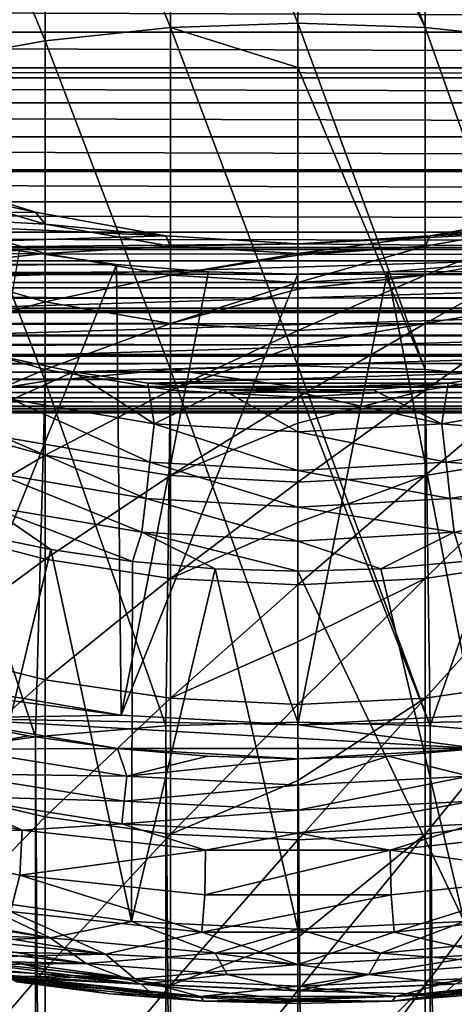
# Model space of a CAD drawing. Header units: metres. Extents: x -99 to 99, y -314 to 25.
# Tile 150 of 256: x -3.3 to 1.85, y -22.01 to -10.34. Entities that reach past the tile are written whole.
import ezdxf

# ---------------------------------------------------------------- set-up
doc = ezdxf.new("R2010")
doc.units = ezdxf.units.M
doc.layers.add('solid_K2442E1000C35', color=7, linetype='CONTINUOUS')

msp = doc.modelspace()

# ---------------------------------------------------------------- linework, layer by layer
at = {"layer": 'solid_K2442E1000C35'}
for points in [[(-1.509208, -10.435798, 186.966415), (-1.509208, -6.630184, 183.877045), (-2.998006, -6.804114, 183.68042)], [(0, -10.383334, 187.036942), (0, -7.332013, 184.603546), (-1.509208, -6.630184, 183.877045)], [(-1.509208, -10.435798, 186.966415), (0, -10.383334, 187.036942), (-1.509208, -6.630184, 183.877045)], [(1.509208, -10.435798, 186.966415), (0, -6.571945, 183.942886), (0, -7.332013, 184.603546)], [(1.509208, -10.435798, 186.966415), (1.509208, -6.630184, 183.877045), (0, -6.571945, 183.942886)], [(2.998006, -10.592477, 186.755783), (2.998006, -6.804114, 183.68042), (1.509208, -6.630184, 183.877045)], [(1.509208, -10.435798, 186.966415), (2.998006, -10.592477, 186.755783), (1.509208, -6.630184, 183.877045)], [(-2.998006, -10.592477, 186.755783), (-2.998006, -6.804114, 183.68042), (-4.446262, -7.091383, 183.355667)], [(-2.998006, -10.592477, 186.755783), (-1.509208, -10.435798, 186.966415), (-2.998006, -6.804114, 183.68042)], [(-4.446262, -10.851254, 186.407883), (-2.998006, -10.592477, 186.755783), (-4.446262, -7.091383, 183.355667)], [(1.509208, -10.435798, 186.966415), (0, -7.332013, 184.603546), (0, -10.383334, 187.036942)], [(-61.773594, -10.488865, 30.276955), (-61.219139, -10.059681, 29.873329), (61.773598, -10.488866, 30.276955)], [(-61.219139, -10.059681, 29.873329), (61.219139, -10.059683, 29.873329), (61.773598, -10.488866, 30.276955)], [(0, -10.908455, 187.422989), (0, -10.383334, 187.036942), (-1.509208, -10.435798, 186.966415)], [(1.509208, -14.48903, 189.722885), (0, -10.383334, 187.036942), (0, -10.908455, 187.422989)], [(1.509208, -14.48903, 189.722885), (1.509208, -10.435798, 186.966415), (0, -10.383334, 187.036942)], [(-62.364944, -10.911635, 30.707468), (-61.773594, -10.488865, 30.276955), (62.364948, -10.911636, 30.70747)], [(-61.773594, -10.488865, 30.276955), (61.773598, -10.488866, 30.276955), (62.364948, -10.911636, 30.70747)], [(-1.509208, -14.48903, 189.722885), (-1.509208, -10.435798, 186.966415), (-2.998006, -10.592477, 186.755783)], [(0, -14.442719, 189.797592), (0, -10.908455, 187.422989), (-1.509208, -10.435798, 186.966415)], [(-1.509208, -14.48903, 189.722885), (0, -14.442719, 189.797592), (-1.509208, -10.435798, 186.966415)], [(2.998006, -14.627336, 189.499756), (2.998006, -10.592477, 186.755783), (1.509208, -10.435798, 186.966415)], [(1.509208, -14.48903, 189.722885), (2.998006, -14.627336, 189.499756), (1.509208, -10.435798, 186.966415)], [(-2.998006, -14.627336, 189.499756), (-2.998006, -10.592477, 186.755783), (-4.446262, -10.851254, 186.407883)], [(-2.998006, -14.627336, 189.499756), (-1.509208, -14.48903, 189.722885), (-2.998006, -10.592477, 186.755783)], [(-4.446262, -14.855767, 189.131226), (-2.998006, -14.627336, 189.499756), (-4.446262, -10.851254, 186.407883)], [(-62.540565, -11.030852, 30.83534), (-62.364944, -10.911635, 30.707468), (62.540565, -11.030851, 30.83534)], [(-62.364944, -10.911635, 30.707468), (62.364948, -10.911636, 30.70747), (62.540565, -11.030851, 30.83534)], [(1.509208, -14.48903, 189.722885), (0, -10.908455, 187.422989), (0, -14.442719, 189.797592)], [(-62.993855, -11.326185, 31.165493), (-62.540565, -11.030852, 30.83534), (62.993855, -11.326186, 31.165495)], [(-62.540565, -11.030852, 30.83534), (62.540565, -11.030851, 30.83534), (62.993855, -11.326186, 31.165495)], [(-63.661324, -11.730547, 31.65151), (-62.993855, -11.326185, 31.165493), (63.661327, -11.730548, 31.65151)], [(-62.993855, -11.326185, 31.165493), (62.993855, -11.326186, 31.165495), (63.661327, -11.730548, 31.65151)], [(-64.367516, -12.122555, 32.165768), (-63.661324, -11.730547, 31.65151), (64.367516, -12.122556, 32.165768)], [(-63.661324, -11.730547, 31.65151), (63.661327, -11.730548, 31.65151), (64.367516, -12.122556, 32.165768)], [(-64.404602, -12.142186, 32.192768), (-64.367516, -12.122555, 32.165768), (64.404602, -12.142186, 32.192768)], [(-64.367516, -12.122555, 32.165768), (64.367516, -12.122556, 32.165768), (64.404602, -12.142186, 32.192768)], [(-65.112617, -12.499851, 32.708214), (-64.404602, -12.142186, 32.192768), (65.112617, -12.499852, 32.708214)], [(-64.404602, -12.142186, 32.192768), (64.404602, -12.142186, 32.192768), (65.112617, -12.499852, 32.708214)], [(-3.111097, -12.622243, 116.5), (-4.609889, -12.155199, 116.5), (-7.63737, -12.627356, 116.5)], [(-4.609864, -12.155211, 140.5), (-4.609889, -12.155199, 116.5), (-3.111097, -12.622243, 116.5)], [(-4.609864, -12.155211, 140.5), (-3.111097, -12.622243, 116.5), (-3.111104, -12.622244, 140.5)], [(-4.609864, -12.155211, 140.5), (-3.111104, -12.622244, 140.5), (-4.446262, -12.333202, 143.269608)], [(-3.111104, -12.622244, 140.5), (-2.998006, -12.765232, 143.232986), (-4.446262, -12.333202, 143.269608)], [(-4.446262, -12.684427, 146.022156), (-4.446262, -12.333202, 143.269608), (-2.998006, -12.765232, 143.232986)], [(-65.895966, -12.860031, 33.278625), (-65.112617, -12.499851, 32.708214), (65.895966, -12.860032, 33.278629)], [(-65.112617, -12.499851, 32.708214), (65.112617, -12.499852, 32.708214), (65.895966, -12.860032, 33.278629)], [(-1.566944, -12.905218, 116.5), (-3.111097, -12.622243, 116.5), (-7.63737, -12.627356, 116.5)], [(-1.566944, -12.905218, 116.5), (-7.63737, -12.627356, 116.5), (-6.860704, -13.065614, 116.5)], [(-2.998006, -13.111812, 145.949112), (-4.446262, -12.684427, 146.022156), (-2.998006, -12.765232, 143.232986)], [(-4.446262, -13.267161, 148.735123), (-4.446262, -12.684427, 146.022156), (-2.998006, -13.111812, 145.949112)], [(-3.111104, -12.622244, 140.5), (-3.111097, -12.622243, 116.5), (-1.566944, -12.905218, 116.5)], [(-3.111104, -12.622244, 140.5), (-1.566944, -12.905218, 116.5), (-1.566977, -12.905215, 140.5)], [(-3.111104, -12.622244, 140.5), (-1.566977, -12.905215, 140.5), (-2.998006, -12.765232, 143.232986)], [(0, -13, 116.5), (6.860701, -13.065617, 116.5), (7.637366, -12.627357, 116.5)], [(1.566944, -12.905218, 116.5), (0, -13, 116.5), (7.637366, -12.627357, 116.5)], [(3.111097, -12.622243, 116.5), (1.566944, -12.905218, 116.5), (7.637366, -12.627357, 116.5)], [(1.566977, -12.905215, 140.5), (1.566944, -12.905218, 116.5), (3.111097, -12.622243, 116.5)], [(1.566977, -12.905215, 140.5), (3.111097, -12.622243, 116.5), (3.111104, -12.622244, 140.5)], [(1.566977, -12.905215, 140.5), (3.111104, -12.622244, 140.5), (2.998006, -12.765232, 143.232986)], [(-1.566977, -12.905215, 140.5), (-1.509208, -13.026809, 143.2108), (-2.998006, -12.765232, 143.232986)], [(-2.998006, -13.111812, 145.949112), (-2.998006, -12.765232, 143.232986), (-1.509208, -13.026809, 143.2108)], [(1.566977, -12.905215, 140.5), (2.998006, -12.765232, 143.232986), (1.509208, -13.026809, 143.2108)], [(1.509208, -13.370576, 145.904892), (1.509208, -13.026809, 143.2108), (2.998006, -12.765232, 143.232986)], [(2.998006, -13.111812, 145.949112), (1.509208, -13.370576, 145.904892), (2.998006, -12.765232, 143.232986)], [(-66.325394, -13.042687, 33.591335), (-65.895966, -12.860031, 33.278625), (66.325394, -13.042687, 33.591335)], [(-65.895966, -12.860031, 33.278625), (65.895966, -12.860032, 33.278629), (66.325394, -13.042687, 33.591335)], [(0, -13, 116.5), (-1.566944, -12.905218, 116.5), (-6.860704, -13.065614, 116.5)], [(-1.566977, -12.905215, 140.5), (-1.566944, -12.905218, 116.5), (0, -13, 116.5)], [(-1.566977, -12.905215, 140.5), (0, -13, 116.5), (0, -13, 140.5)], [(-1.566977, -12.905215, 140.5), (0, -13, 140.5), (-1.509208, -13.026809, 143.2108)], [(1.566977, -12.905215, 140.5), (0, -13, 140.5), (1.566944, -12.905218, 116.5)], [(1.566977, -12.905215, 140.5), (0, -13.114396, 143.203384), (0, -13, 140.5)], [(1.566977, -12.905215, 140.5), (1.509208, -13.026809, 143.2108), (0, -13.114396, 143.203384)], [(0, -13, 140.5), (0, -13, 116.5), (1.566944, -12.905218, 116.5)], [(-66.717255, -13.200711, 33.876713), (-66.325394, -13.042687, 33.591335), (66.717255, -13.200711, 33.876713)], [(-66.325394, -13.042687, 33.591335), (66.325394, -13.042687, 33.591335), (66.717255, -13.200711, 33.876713)], [(0, -13, 116.5), (-6.860704, -13.065614, 116.5), (6.860701, -13.065617, 116.5)], [(-6.860704, -13.065614, 116.5), (-6.058979, -13.456163, 116.5), (6.860701, -13.065617, 116.5)], [(-6.058979, -13.456163, 116.5), (6.058975, -13.456165, 116.5), (6.860701, -13.065617, 116.5)], [(-1.509208, -13.370576, 145.904892), (-2.998006, -13.111812, 145.949112), (-1.509208, -13.026809, 143.2108)], [(0, -13, 140.5), (0, -13.114396, 143.203384), (-1.509208, -13.026809, 143.2108)], [(-1.509208, -13.370576, 145.904892), (-1.509208, -13.026809, 143.2108), (0, -13.114396, 143.203384)], [(1.509208, -13.026809, 143.2108), (0, -13.134242, 143.428055), (0, -13.114396, 143.203384)], [(1.509208, -13.026809, 143.2108), (0, -13.457221, 145.890091), (0, -13.134242, 143.428055)], [(1.509208, -13.370576, 145.904892), (0, -13.457221, 145.890091), (1.509208, -13.026809, 143.2108)], [(-2.149346, -13.24138, 48.047401), (-3.299779, -13.082671, 48.33783), (-66.717293, -13.200727, 48.12326)], [(-2.998006, -13.686839, 148.626221), (-4.446262, -13.267161, 148.735123), (-2.998006, -13.111812, 145.949112)], [(-4.161244, -18.231129, 67.77269), (-3.299779, -13.082671, 48.33783), (-2.149346, -13.24138, 48.047401)], [(-2.998006, -13.686839, 148.626221), (-2.998006, -13.111812, 145.949112), (-1.509208, -13.370576, 145.904892)], [(0, -13.134242, 143.428055), (-1.509208, -13.370576, 145.904892), (0, -13.114396, 143.203384)], [(0, -13.134242, 143.428055), (0, -13.457221, 145.890091), (-1.509208, -13.370576, 145.904892)], [(1.509208, -13.940937, 148.560272), (1.509208, -13.370576, 145.904892), (2.998006, -13.111812, 145.949112)], [(2.998006, -13.686839, 148.626221), (1.509208, -13.940937, 148.560272), (2.998006, -13.111812, 145.949112)], [(-2.149346, -13.24138, 48.047401), (-66.717293, -13.200727, 48.12326), (-67.575043, -13.519142, 47.498676)], [(-1.059622, -13.328189, 47.881813), (-2.149346, -13.24138, 48.047401), (-67.575043, -13.519142, 47.498676)], [(-67.575012, -13.519129, 34.501297), (-66.717255, -13.200711, 33.876713), (67.575012, -13.51913, 34.501297)], [(-66.717255, -13.200711, 33.876713), (66.717255, -13.200711, 33.876713), (67.575012, -13.51913, 34.501297)], [(-4.446262, -14.077231, 151.389114), (-4.446262, -13.267161, 148.735123), (-2.998006, -13.686839, 148.626221)], [(-4.161244, -18.231129, 67.77269), (-2.149346, -13.24138, 48.047401), (-2.093931, -18.582396, 67.77269)], [(-2.093931, -18.582396, 67.77269), (-2.149346, -13.24138, 48.047401), (-1.059622, -13.328189, 47.881813)], [(67.575043, -13.519141, 47.49868), (66.717293, -13.200726, 48.12326), (-0.000075, -13.355863, 47.827953)], [(1.059461, -13.328197, 47.881798), (-0.000075, -13.355863, 47.827953), (66.717293, -13.200726, 48.12326)], [(2.149177, -13.241399, 48.047367), (1.059461, -13.328197, 47.881798), (66.717293, -13.200726, 48.12326)], [(2.093931, -18.582396, 67.77269), (1.059461, -13.328197, 47.881798), (2.149177, -13.241399, 48.047367)], [(-0.000075, -13.355863, 47.827953), (-1.059622, -13.328189, 47.881813), (-67.575043, -13.519142, 47.498676)], [(-0.000075, -13.355863, 47.827953), (-67.575043, -13.519142, 47.498676), (67.575043, -13.519141, 47.49868)], [(-1.509208, -13.940937, 148.560272), (-2.998006, -13.686839, 148.626221), (-1.509208, -13.370576, 145.904892)], [(-2.093931, -18.582396, 67.77269), (-1.059622, -13.328189, 47.881813), (-0.000075, -13.355863, 47.827953)], [(-2.093931, -18.582396, 67.77269), (-0.000075, -13.355863, 47.827953), (0, -18.700001, 67.77269)], [(-1.509208, -13.940937, 148.560272), (-1.509208, -13.370576, 145.904892), (0, -13.457221, 145.890091)], [(0, -18.700001, 67.77269), (-0.000075, -13.355863, 47.827953), (1.059461, -13.328197, 47.881798)], [(0, -18.700001, 67.77269), (1.059461, -13.328197, 47.881798), (2.093931, -18.582396, 67.77269)], [(1.509208, -13.370576, 145.904892), (0, -13.535843, 146.331543), (0, -13.457221, 145.890091)], [(1.509208, -13.370576, 145.904892), (0, -14.02602, 148.538193), (0, -13.535843, 146.331543)], [(1.509208, -13.940937, 148.560272), (0, -14.02602, 148.538193), (1.509208, -13.370576, 145.904892)], [(-68.302826, -13.761291, 46.968826), (68.302826, -13.761291, 46.968826), (67.575043, -13.519141, 47.49868)], [(-67.575043, -13.519142, 47.498676), (-68.302826, -13.761291, 46.968826), (67.575043, -13.519141, 47.49868)], [(-68.30265, -13.761235, 35.031048), (-67.575012, -13.519129, 34.501297), (68.30265, -13.761235, 35.031048)], [(-67.575012, -13.519129, 34.501297), (67.575012, -13.51913, 34.501297), (68.30265, -13.761235, 35.031048)], [(-6.058979, -13.456163, 116.5), (-5.235124, -13.797574, 116.5), (6.058975, -13.456165, 116.5)], [(-5.235124, -13.797574, 116.5), (5.23512, -13.797576, 116.5), (6.058975, -13.456165, 116.5)], [(0, -13.535843, 146.331543), (-1.509208, -13.940937, 148.560272), (0, -13.457221, 145.890091)], [(0, -13.535843, 146.331543), (0, -14.02602, 148.538193), (-1.509208, -13.940937, 148.560272)], [(-68.46785, -13.812812, 46.84861), (68.46785, -13.812811, 46.84861), (68.302826, -13.761291, 46.968826)], [(-68.302826, -13.761291, 46.968826), (-68.46785, -13.812812, 46.84861), (68.302826, -13.761291, 46.968826)], [(-68.467812, -13.812801, 35.151363), (-68.30265, -13.761235, 35.031048), (68.467819, -13.812801, 35.151367)], [(-68.30265, -13.761235, 35.031048), (68.30265, -13.761235, 35.031048), (68.467819, -13.812801, 35.151367)], [(-2.998006, -14.486196, 151.245102), (-4.446262, -14.077231, 151.389114), (-2.998006, -13.686839, 148.626221)], [(-2.998006, -14.486196, 151.245102), (-2.998006, -13.686839, 148.626221), (-1.509208, -13.940937, 148.560272)], [(1.509208, -14.733807, 151.157913), (1.509208, -13.940937, 148.560272), (2.998006, -13.686839, 148.626221)], [(2.998006, -14.486196, 151.245102), (1.509208, -14.733807, 151.157913), (2.998006, -13.686839, 148.626221)], [(-69.393951, -14.079275, 46.174362), (69.393951, -14.079274, 46.174362), (68.46785, -13.812811, 46.84861)], [(-68.46785, -13.812812, 46.84861), (-69.393951, -14.079275, 46.174362), (68.46785, -13.812811, 46.84861)], [(-69.393913, -14.079266, 35.825611), (-68.467812, -13.812801, 35.151363), (69.393921, -14.079266, 35.825615)], [(-68.467812, -13.812801, 35.151363), (68.467819, -13.812801, 35.151367), (69.393921, -14.079266, 35.825615)], [(-5.235124, -13.797574, 116.5), (-4.392149, -14.088599, 116.5), (5.23512, -13.797576, 116.5)], [(-4.392149, -14.088599, 116.5), (4.392145, -14.0886, 116.5), (5.23512, -13.797576, 116.5)], [(-1.509208, -14.733807, 151.157913), (-2.998006, -14.486196, 151.245102), (-1.509208, -13.940937, 148.560272)], [(-1.509208, -14.733807, 151.157913), (-1.509208, -13.940937, 148.560272), (0, -14.02602, 148.538193)], [(1.509208, -13.940937, 148.560272), (0, -14.201432, 149.186096), (0, -14.02602, 148.538193)], [(1.509208, -13.940937, 148.560272), (0, -14.816718, 151.128708), (0, -14.201432, 149.186096)], [(1.509208, -14.733807, 151.157913), (0, -14.816718, 151.128708), (1.509208, -13.940937, 148.560272)], [(-70.321541, -14.309476, 45.498768), (70.321541, -14.309476, 45.498768), (69.393951, -14.079274, 46.174362)], [(-69.393951, -14.079275, 46.174362), (-70.321541, -14.309476, 45.498768), (69.393951, -14.079274, 46.174362)], [(-70.321342, -14.309429, 36.501087), (-69.393913, -14.079266, 35.825611), (70.321342, -14.309429, 36.501087)], [(-69.393913, -14.079266, 35.825611), (69.393921, -14.079266, 35.825615), (70.321342, -14.309429, 36.501087)], [(-4.446262, -15.108833, 153.965088), (-4.446262, -14.077231, 151.389114), (-2.998006, -14.486196, 151.245102)], [(-4.392149, -14.088599, 116.5), (-3.533132, -14.328175, 116.5), (4.392145, -14.0886, 116.5)], [(-3.533132, -14.328175, 116.5), (3.533128, -14.328176, 116.5), (4.392145, -14.0886, 116.5)], [(0, -14.201432, 149.186096), (-1.509208, -14.733807, 151.157913), (0, -14.02602, 148.538193)], [(0, -14.201432, 149.186096), (0, -14.816718, 151.128708), (-1.509208, -14.733807, 151.157913)], [(-71.332657, -14.520413, 44.762657), (71.332657, -14.520413, 44.762657), (70.349525, -14.315865, 45.478394)], [(-70.349525, -14.315865, 45.478394), (-71.332657, -14.520413, 44.762657), (70.349525, -14.315865, 45.478394)], [(-71.332626, -14.520409, 37.237324), (-70.349495, -14.315858, 36.521584), (71.332626, -14.520409, 37.237324)], [(-70.349525, -14.315865, 45.478394), (70.349525, -14.315865, 45.478394), (70.321541, -14.309476, 45.498768)], [(-70.321541, -14.309476, 45.498768), (-70.349525, -14.315865, 45.478394), (70.321541, -14.309476, 45.498768)], [(-70.349495, -14.315858, 36.521584), (-70.321342, -14.309429, 36.501087), (70.349495, -14.315858, 36.521584)], [(-70.349495, -14.315858, 36.521584), (70.349495, -14.315858, 36.521584), (71.332626, -14.520409, 37.237324)], [(-70.321342, -14.309429, 36.501087), (70.321342, -14.309429, 36.501087), (70.349495, -14.315858, 36.521584)], [(-3.533132, -14.328175, 116.5), (-2.661209, -14.515426, 116.5), (3.533128, -14.328176, 116.5)], [(-3.38794, -14.843537, 116.463287), (-2.661209, -14.515426, 116.5), (-3.533132, -14.328175, 116.5)], [(-2.661209, -14.515426, 116.5), (2.661205, -14.515427, 116.5), (3.533128, -14.328176, 116.5)], [(0, -14.695084, 189.953125), (0, -14.442719, 189.797592), (-1.509208, -14.48903, 189.722885)], [(1.566977, -18.711582, 192.093918), (0, -14.442719, 189.797592), (0, -14.695084, 189.953125)], [(1.566977, -18.711582, 192.093918), (1.509208, -14.48903, 189.722885), (0, -14.442719, 189.797592)], [(-72.337547, -14.690591, 44.030933), (72.337547, -14.690591, 44.030933), (71.332657, -14.520413, 44.762657)], [(-71.332657, -14.520413, 44.762657), (-72.337547, -14.690591, 44.030933), (71.332657, -14.520413, 44.762657)], [(-72.337524, -14.690587, 37.969051), (-71.332626, -14.520409, 37.237324), (72.337532, -14.690587, 37.969051)], [(-71.332626, -14.520409, 37.237324), (71.332626, -14.520409, 37.237324), (72.337532, -14.690587, 37.969051)], [(-2.998006, -15.504153, 153.787003), (-4.446262, -15.108833, 153.965088), (-2.998006, -14.486196, 151.245102)], [(-1.704689, -15.129533, 116.463287), (-2.661209, -14.515426, 116.5), (-3.38794, -14.843537, 116.463287)], [(-2.998006, -15.504153, 153.787003), (-2.998006, -14.486196, 151.245102), (-1.509208, -14.733807, 151.157913)], [(-1.566977, -18.711582, 192.093918), (-1.509208, -14.48903, 189.722885), (-2.998006, -14.627336, 189.499756)], [(-2.661209, -14.515426, 116.5), (-1.779562, -14.649669, 116.5), (2.661205, -14.515427, 116.5)], [(-1.704689, -15.129533, 116.463287), (-1.779562, -14.649669, 116.5), (-2.661209, -14.515426, 116.5)], [(-1.779562, -14.649669, 116.5), (1.779558, -14.64967, 116.5), (2.661205, -14.515427, 116.5)], [(-1.566977, -18.711582, 192.093918), (0, -18.66855, 192.178375), (-1.509208, -14.48903, 189.722885)], [(0, -18.66855, 192.178375), (0, -14.695084, 189.953125), (-1.509208, -14.48903, 189.722885)], [(1.509208, -15.743505, 153.679184), (1.509208, -14.733807, 151.157913), (2.998006, -14.486196, 151.245102)], [(2.998006, -15.504153, 153.787003), (1.509208, -15.743505, 153.679184), (2.998006, -14.486196, 151.245102)], [(1.566977, -18.711582, 192.093918), (2.998006, -14.627336, 189.499756), (1.509208, -14.48903, 189.722885)], [(3.38794, -14.843537, 116.463287), (2.661205, -14.515427, 116.5), (1.779558, -14.64967, 116.5)], [(-73.36058, -14.824803, 43.28587), (73.36058, -14.824803, 43.28587), (72.370667, -14.695542, 44.006832)], [(-72.370667, -14.695542, 44.006832), (-73.36058, -14.824803, 43.28587), (72.370667, -14.695542, 44.006832)], [(-73.360565, -14.824801, 38.714119), (-72.370438, -14.695508, 37.993), (73.360565, -14.824801, 38.714119)], [(-72.370667, -14.695542, 44.006832), (72.370667, -14.695542, 44.006832), (72.337547, -14.690591, 44.030933)], [(-72.337547, -14.690591, 44.030933), (-72.370667, -14.695542, 44.006832), (72.337547, -14.690591, 44.030933)], [(-72.370438, -14.695508, 37.993), (-72.337524, -14.690587, 37.969051), (72.370438, -14.695508, 37.993)], [(-72.370438, -14.695508, 37.993), (72.370438, -14.695508, 37.993), (73.360565, -14.824801, 38.714119)], [(-72.337524, -14.690587, 37.969051), (72.337532, -14.690587, 37.969051), (72.370438, -14.695508, 37.993)], [(-3.111104, -18.84005, 191.841797), (-2.998006, -14.627336, 189.499756), (-4.446262, -14.855767, 189.131226)], [(-3.111104, -18.84005, 191.841797), (-1.566977, -18.711582, 192.093918), (-2.998006, -14.627336, 189.499756)], [(-1.779562, -14.649669, 116.5), (-0.891413, -14.730412, 116.5), (1.779558, -14.64967, 116.5)], [(-1.704689, -15.129533, 116.463287), (-0.891413, -14.730412, 116.5), (-1.779562, -14.649669, 116.5)], [(-0.891413, -14.730412, 116.5), (0.891408, -14.730412, 116.5), (1.779558, -14.64967, 116.5)], [(1.566977, -18.711582, 192.093918), (0, -14.695084, 189.953125), (0, -18.66855, 192.178375)], [(1.704689, -15.129533, 116.463287), (1.779558, -14.64967, 116.5), (0.891408, -14.730412, 116.5)], [(1.566977, -18.711582, 192.093918), (3.111104, -18.84005, 191.841797), (2.998006, -14.627336, 189.499756)], [(3.38794, -14.843537, 116.463287), (1.779558, -14.64967, 116.5), (1.704689, -15.129533, 116.463287)], [(-1.509208, -15.743505, 153.679184), (-2.998006, -15.504153, 153.787003), (-1.509208, -14.733807, 151.157913)], [(0, -15.225266, 116.463287), (-0.891413, -14.730412, 116.5), (-1.704689, -15.129533, 116.463287)], [(-1.509208, -15.743505, 153.679184), (-1.509208, -14.733807, 151.157913), (0, -14.816718, 151.128708)], [(0, -15.125426, 151.967773), (-1.509208, -15.743505, 153.679184), (0, -14.816718, 151.128708)], [(-0.891413, -14.730412, 116.5), (-0.000002, -14.75736, 116.5), (0.891408, -14.730412, 116.5)], [(0, -15.225266, 116.463287), (-0.000002, -14.75736, 116.5), (-0.891413, -14.730412, 116.5)], [(1.704689, -15.129533, 116.463287), (0.891408, -14.730412, 116.5), (-0.000002, -14.75736, 116.5)], [(1.704689, -15.129533, 116.463287), (-0.000002, -14.75736, 116.5), (0, -15.225266, 116.463287)], [(1.509208, -14.733807, 151.157913), (0, -15.125426, 151.967773), (0, -14.816718, 151.128708)], [(1.509208, -14.733807, 151.157913), (0, -15.82365, 153.643082), (0, -15.125426, 151.967773)], [(1.509208, -15.743505, 153.679184), (0, -15.82365, 153.643082), (1.509208, -14.733807, 151.157913)], [(-75.445076, -14.980346, 40.232372), (-74.44062, -14.924851, 39.500397), (75.445076, -14.980346, 40.232372)], [(-75.445076, -14.980346, 41.767624), (75.445076, -14.980346, 41.767624), (74.44088, -14.92487, 42.499416)], [(-74.44088, -14.92487, 42.499416), (-75.445076, -14.980346, 41.767624), (74.44088, -14.92487, 42.499416)], [(-74.44088, -14.92487, 42.499416), (74.44088, -14.92487, 42.499416), (74.398537, -14.921741, 42.530247)], [(-74.398537, -14.921741, 42.530247), (-74.44088, -14.92487, 42.499416), (74.398537, -14.921741, 42.530247)], [(-74.44062, -14.924851, 39.500397), (-74.398529, -14.92174, 39.469746), (74.44062, -14.924851, 39.500401)], [(-74.44062, -14.924851, 39.500397), (74.44062, -14.924851, 39.500401), (75.445076, -14.980346, 40.232372)], [(-74.398537, -14.921741, 42.530247), (74.398537, -14.921741, 42.530247), (73.36058, -14.824803, 43.28587)], [(-73.36058, -14.824803, 43.28587), (-74.398537, -14.921741, 42.530247), (73.36058, -14.824803, 43.28587)], [(-74.398529, -14.92174, 39.469746), (-73.360565, -14.824801, 38.714119), (74.398529, -14.92174, 39.469746)], [(-74.398529, -14.92174, 39.469746), (74.398529, -14.92174, 39.469746), (74.44062, -14.924851, 39.500401)], [(-73.360565, -14.824801, 38.714119), (73.360565, -14.824801, 38.714119), (74.398529, -14.92174, 39.469746)], [(-4.609864, -19.052076, 191.425659), (-3.111104, -18.84005, 191.841797), (-4.446262, -14.855767, 189.131226)], [(-3.38794, -14.843537, 116.463287), (-3.48991, -15.290296, 116.353462), (-1.755996, -15.584899, 116.353462)], [(-1.704689, -15.129533, 116.463287), (-3.38794, -14.843537, 116.463287), (-1.755996, -15.584899, 116.353462)], [(3.38794, -14.843537, 116.463287), (1.704689, -15.129533, 116.463287), (3.48991, -15.290296, 116.353462)], [(-76.5, -15, 41), (76.5, -15, 41), (75.445076, -14.980346, 41.767624)], [(-75.445076, -14.980346, 41.767624), (-76.5, -15, 41), (75.445076, -14.980346, 41.767624)], [(-75.445076, -14.980346, 40.232372), (76.5, -15, 41), (-76.5, -15, 41)], [(-75.445076, -14.980346, 40.232372), (75.445076, -14.980346, 40.232372), (76.5, -15, 41)], [(-4.446262, -16.354576, 156.444595), (-4.446262, -15.108833, 153.965088), (-2.998006, -15.504153, 153.787003)], [(-1.704689, -15.129533, 116.463287), (-1.755996, -15.584899, 116.353462), (0, -15.683514, 116.353462)], [(0, -15.225266, 116.463287), (-1.704689, -15.129533, 116.463287), (0, -15.683514, 116.353462)], [(0, -15.125426, 151.967773), (0, -15.82365, 153.643082), (-1.509208, -15.743505, 153.679184)], [(1.704689, -15.129533, 116.463287), (0, -15.225266, 116.463287), (1.755996, -15.584899, 116.353462)], [(1.704689, -15.129533, 116.463287), (1.755996, -15.584899, 116.353462), (3.48991, -15.290296, 116.353462)], [(0, -15.225266, 116.463287), (0, -15.683514, 116.353462), (1.755996, -15.584899, 116.353462)], [(-3.48991, -15.290296, 116.353462), (-3.586795, -15.714776, 116.173233), (-1.804745, -16.017559, 116.173233)], [(-1.755996, -15.584899, 116.353462), (-3.48991, -15.290296, 116.353462), (-1.804745, -16.017559, 116.173233)], [(3.48991, -15.290296, 116.353462), (1.755996, -15.584899, 116.353462), (3.586795, -15.714776, 116.173233)], [(-2.998006, -16.733421, 156.233719), (-4.446262, -16.354576, 156.444595), (-2.998006, -15.504153, 153.787003)], [(-2.998006, -16.733421, 156.233719), (-2.998006, -15.504153, 153.787003), (-1.509208, -15.743505, 153.679184)], [(1.509208, -16.962797, 156.106049), (1.509208, -15.743505, 153.679184), (2.998006, -15.504153, 153.787003)], [(2.998006, -16.733421, 156.233719), (1.509208, -16.962797, 156.106049), (2.998006, -15.504153, 153.787003)], [(-1.755996, -15.584899, 116.353462), (-1.804745, -16.017559, 116.173233), (0, -16.118912, 116.173233)], [(0, -15.683514, 116.353462), (-1.755996, -15.584899, 116.353462), (0, -16.118912, 116.173233)], [(1.755996, -15.584899, 116.353462), (0, -15.683514, 116.353462), (1.804745, -16.017559, 116.173233)], [(1.755996, -15.584899, 116.353462), (1.804745, -16.017559, 116.173233), (3.586795, -15.714776, 116.173233)], [(-3.586795, -15.714776, 116.173233), (-3.676205, -16.106506, 115.927048), (-1.849733, -16.416836, 115.927048)], [(-1.804745, -16.017559, 116.173233), (-3.586795, -15.714776, 116.173233), (-1.849733, -16.416836, 115.927048)], [(-1.509208, -16.962797, 156.106049), (-2.998006, -16.733421, 156.233719), (-1.509208, -15.743505, 153.679184)], [(-1.509208, -16.962797, 156.106049), (-1.509208, -15.743505, 153.679184), (0, -15.82365, 153.643082)], [(0, -15.683514, 116.353462), (0, -16.118912, 116.173233), (1.804745, -16.017559, 116.173233)], [(1.509208, -15.743505, 153.679184), (0, -16.300072, 154.653244), (0, -15.82365, 153.643082)], [(1.509208, -15.743505, 153.679184), (0, -17.039602, 156.063293), (0, -16.300072, 154.653244)], [(1.509208, -16.962797, 156.106049), (0, -17.039602, 156.063293), (1.509208, -15.743505, 153.679184)], [(3.586795, -15.714776, 116.173233), (1.804745, -16.017559, 116.173233), (3.676205, -16.106506, 115.927048)], [(0, -16.300072, 154.653244), (-1.509208, -16.962797, 156.106049), (0, -15.82365, 153.643082)], [(-1.804745, -16.017559, 116.173233), (-1.849733, -16.416836, 115.927048), (0, -16.520716, 115.927048)], [(0, -16.118912, 116.173233), (-1.804745, -16.017559, 116.173233), (0, -16.520716, 115.927048)], [(1.804745, -16.017559, 116.173233), (0, -16.118912, 116.173233), (1.849733, -16.416836, 115.927048)], [(1.804745, -16.017559, 116.173233), (1.849733, -16.416836, 115.927048), (3.676205, -16.106506, 115.927048)], [(-3.676205, -16.106506, 115.927048), (-3.892497, -16.423712, 115.621323), (-2.930956, -16.622253, 115.621323)], [(-3.676205, -16.106506, 115.927048), (-2.930956, -16.622253, 115.621323), (-1.959499, -16.764551, 115.621323)], [(-1.849733, -16.416836, 115.927048), (-3.676205, -16.106506, 115.927048), (-1.959499, -16.764551, 115.621323)], [(0, -16.118912, 116.173233), (0, -16.520716, 115.927048), (1.849733, -16.416836, 115.927048)], [(3.676205, -16.106506, 115.927048), (1.849733, -16.416836, 115.927048), (2.930954, -16.622253, 115.621323)], [(0, -16.300072, 154.653244), (0, -17.039602, 156.063293), (-1.509208, -16.962797, 156.106049)], [(-4.446262, -17.805536, 158.809875), (-4.446262, -16.354576, 156.444595), (-2.998006, -16.733421, 156.233719)], [(-3.925935, -20.753246, 111.378677), (-2.930956, -16.622253, 115.621323), (-3.892497, -16.423712, 115.621323)], [(-1.849733, -16.416836, 115.927048), (-1.959499, -16.764551, 115.621323), (-0.98141, -16.850124, 115.621323)], [(-1.849733, -16.416836, 115.927048), (-0.98141, -16.850124, 115.621323), (-0.000001, -16.878679, 115.621323)], [(0, -16.520716, 115.927048), (-1.849733, -16.416836, 115.927048), (-0.000001, -16.878679, 115.621323)], [(1.849733, -16.416836, 115.927048), (0, -16.520716, 115.927048), (0.981408, -16.850124, 115.621323)], [(1.849733, -16.416836, 115.927048), (0.981408, -16.850124, 115.621323), (1.959496, -16.764551, 115.621323)], [(1.849733, -16.416836, 115.927048), (1.959496, -16.764551, 115.621323), (2.930954, -16.622253, 115.621323)], [(0, -16.520716, 115.927048), (-0.000001, -16.878679, 115.621323), (0.981408, -16.850124, 115.621323)], [(-3.925935, -20.753246, 111.378677), (-1.971577, -21.0291, 111.378677), (-2.930956, -16.622253, 115.621323)], [(-1.971577, -21.0291, 111.378677), (-1.959499, -16.764551, 115.621323), (-2.930956, -16.622253, 115.621323)], [(-2.998006, -18.165192, 158.567719), (-4.446262, -17.805536, 158.809875), (-2.998006, -16.733421, 156.233719)], [(-2.998006, -18.165192, 158.567719), (-2.998006, -16.733421, 156.233719), (-1.509208, -16.962797, 156.106049)], [(-1.971577, -21.0291, 111.378677), (-0.98141, -16.850124, 115.621323), (-1.959499, -16.764551, 115.621323)], [(1.971576, -21.0291, 111.378677), (1.959496, -16.764551, 115.621323), (0.981408, -16.850124, 115.621323)], [(1.509208, -18.38295, 158.421112), (1.509208, -16.962797, 156.106049), (2.998006, -16.733421, 156.233719)], [(2.998006, -18.165192, 158.567719), (1.509208, -18.38295, 158.421112), (2.998006, -16.733421, 156.233719)], [(-1.971577, -21.0291, 111.378677), (-0.000001, -21.121321, 111.378677), (-0.98141, -16.850124, 115.621323)], [(-0.000001, -21.121321, 111.378677), (-0.000001, -16.878679, 115.621323), (-0.98141, -16.850124, 115.621323)], [(1.971576, -21.0291, 111.378677), (0.981408, -16.850124, 115.621323), (-0.000001, -16.878679, 115.621323)], [(-0.000001, -21.121321, 111.378677), (1.971576, -21.0291, 111.378677), (-0.000001, -16.878679, 115.621323)], [(-1.509208, -18.38295, 158.421112), (-2.998006, -18.165192, 158.567719), (-1.509208, -16.962797, 156.106049)], [(-1.509208, -18.38295, 158.421112), (-1.509208, -16.962797, 156.106049), (0, -17.039602, 156.063293)], [(1.509208, -16.962797, 156.106049), (0, -17.715515, 157.219955), (0, -17.039602, 156.063293)], [(1.509208, -16.962797, 156.106049), (0, -18.455864, 158.372009), (0, -17.715515, 157.219955)], [(1.509208, -18.38295, 158.421112), (0, -18.455864, 158.372009), (1.509208, -16.962797, 156.106049)], [(0, -17.715515, 157.219955), (-1.509208, -18.38295, 158.421112), (0, -17.039602, 156.063293)], [(0, -17.715515, 157.219955), (0, -18.455864, 158.372009), (-1.509208, -18.38295, 158.421112)], [(-4.446262, -19.451319, 161.043976), (-4.446262, -17.805536, 158.809875), (-2.998006, -18.165192, 158.567719)], [(-6.3086, -18.02807, 88.699997), (-4.161085, -18.231161, 88.699997), (-2.093702, -18.582417, 88.699997)], [(-6.3086, -18.02807, 88.699997), (-2.093702, -18.582417, 88.699997), (-4.250114, -18.621132, 88.699997)], [(-2.998006, -19.789207, 160.772278), (-4.446262, -19.451319, 161.043976), (-2.998006, -18.165192, 158.567719)], [(-2.998006, -19.789207, 160.772278), (-2.998006, -18.165192, 158.567719), (-1.509208, -18.38295, 158.421112)], [(1.509208, -19.993788, 160.607773), (1.509208, -18.38295, 158.421112), (2.998006, -18.165192, 158.567719)], [(2.998006, -19.789207, 160.772278), (1.509208, -19.993788, 160.607773), (2.998006, -18.165192, 158.567719)], [(-4.161244, -18.231129, 67.77269), (-2.093931, -18.582396, 67.77269), (-4.161085, -18.231161, 88.699997)], [(-2.093931, -18.582396, 67.77269), (-2.093702, -18.582417, 88.699997), (-4.161085, -18.231161, 88.699997)], [(-1.509208, -19.993788, 160.607773), (-2.998006, -19.789207, 160.772278), (-1.509208, -18.38295, 158.421112)], [(-1.509208, -19.993788, 160.607773), (-1.509208, -18.38295, 158.421112), (0, -18.455864, 158.372009)], [(1.509208, -18.38295, 158.421112), (0, -19.359879, 159.646393), (0, -18.455864, 158.372009)], [(1.509208, -18.38295, 158.421112), (0, -20.062288, 160.552689), (0, -19.359879, 159.646393)], [(1.509208, -19.993788, 160.607773), (0, -20.062288, 160.552689), (1.509208, -18.38295, 158.421112)], [(0, -19.359879, 159.646393), (-1.509208, -19.993788, 160.607773), (0, -18.455864, 158.372009)], [(-4.250114, -18.621132, 88.699997), (-2.093702, -18.582417, 88.699997), (0, -18.699995, 88.699997)], [(-4.250114, -18.621132, 88.699997), (0, -18.699995, 88.699997), (2.138327, -18.979927, 88.699997)], [(-4.250114, -18.621132, 88.699997), (-2.138327, -18.979927, 88.699997), (-4.250056, -18.621145, 88.5)], [(-4.250114, -18.621132, 88.699997), (2.138327, -18.979927, 88.699997), (-2.138327, -18.979927, 88.699997)], [(-4.250056, -18.621145, 88.5), (-3.199485, -18.830116, 88.5), (-4.035949, -18.987648, 88.533524)], [(-2.138327, -18.979927, 88.699997), (-3.199485, -18.830116, 88.5), (-4.250056, -18.621145, 88.5)], [(-2.093931, -18.582396, 67.77269), (0, -18.700001, 67.77269), (-2.093702, -18.582417, 88.699997)], [(0, -18.700001, 67.77269), (0, -18.699995, 88.699997), (-2.093702, -18.582417, 88.699997)], [(0, -228.678787, 299.183929), (0, -18.66855, 192.178375), (-1.566977, -18.711582, 192.093918)], [(2.093931, -18.582396, 67.77269), (2.093702, -18.582417, 88.699997), (0, -18.699995, 88.699997)], [(0, -18.700001, 67.77269), (2.093931, -18.582396, 67.77269), (0, -18.699995, 88.699997)], [(4.250114, -18.621132, 88.699997), (0, -18.699995, 88.699997), (2.093702, -18.582417, 88.699997)], [(2.138327, -18.979927, 88.699997), (0, -18.699995, 88.699997), (4.250114, -18.621132, 88.699997)], [(1.566977, -228.721817, 299.099487), (1.566977, -18.711582, 192.093918), (0, -18.66855, 192.178375)], [(1.566977, -228.721817, 299.099487), (0, -18.66855, 192.178375), (0, -228.678787, 299.183929)], [(-1.566977, -228.721817, 299.099487), (-1.566977, -18.711582, 192.093918), (-3.111104, -18.84005, 191.841797)], [(-1.566977, -228.721817, 299.099487), (0, -228.678787, 299.183929), (-1.566977, -18.711582, 192.093918)], [(3.111104, -228.850281, 298.847351), (3.111104, -18.84005, 191.841797), (1.566977, -18.711582, 192.093918)], [(1.566977, -228.721817, 299.099487), (3.111104, -228.850281, 298.847351), (1.566977, -18.711582, 192.093918)], [(-3.111104, -228.850281, 298.847351), (-3.111104, -18.84005, 191.841797), (-4.609864, -19.052076, 191.425659)], [(-3.199485, -18.830116, 88.5), (-2.138464, -18.97991, 88.5), (-4.035949, -18.987648, 88.533524)], [(-2.138327, -18.979927, 88.699997), (-2.138464, -18.97991, 88.5), (-3.199485, -18.830116, 88.5)], [(-3.111104, -228.850281, 298.847351), (-1.566977, -228.721817, 299.099487), (-3.111104, -18.84005, 191.841797)], [(-4.035949, -18.987648, 88.533524), (-2.02909, -19.305504, 88.533524), (-4.097978, -19.27947, 88.631287)], [(-2.138464, -18.97991, 88.5), (-2.02909, -19.305504, 88.533524), (-4.035949, -18.987648, 88.533524)], [(-2.138464, -18.97991, 88.5), (-1.070998, -19.06995, 88.5), (-2.02909, -19.305504, 88.533524)], [(-2.138327, -18.979927, 88.699997), (-1.070998, -19.06995, 88.5), (-2.138464, -18.97991, 88.5)], [(-2.138327, -18.979927, 88.699997), (0, -19.1, 88.699997), (-1.070998, -19.06995, 88.5)], [(-2.138327, -18.979927, 88.699997), (2.138327, -18.979927, 88.699997), (0, -19.1, 88.699997)], [(2.138327, -18.979927, 88.699997), (1.070998, -19.06995, 88.5), (0, -19.1, 88.5)], [(0, -19.1, 88.699997), (2.138327, -18.979927, 88.699997), (0, -19.1, 88.5)], [(1.070998, -19.06995, 88.5), (2.138464, -18.97991, 88.5), (2.02909, -19.305504, 88.533524)], [(2.138327, -18.979927, 88.699997), (2.138464, -18.97991, 88.5), (1.070998, -19.06995, 88.5)], [(-4.609864, -229.062317, 298.431213), (-3.111104, -228.850281, 298.847351), (-4.609864, -19.052076, 191.425659)], [(-1.070998, -19.06995, 88.5), (0, -19.1, 88.5), (-2.02909, -19.305504, 88.533524)], [(0, -19.1, 88.5), (0, -19.411844, 88.533524), (-2.02909, -19.305504, 88.533524)], [(0, -19.1, 88.699997), (0, -19.1, 88.5), (-1.070998, -19.06995, 88.5)], [(1.070998, -19.06995, 88.5), (2.02909, -19.305504, 88.533524), (0, -19.411844, 88.533524)], [(0, -19.1, 88.5), (1.070998, -19.06995, 88.5), (0, -19.411844, 88.533524)], [(-4.097978, -19.27947, 88.631287), (-2.060275, -19.602211, 88.631287), (-4.154417, -19.544996, 88.789017)], [(-2.02909, -19.305504, 88.533524), (-2.060275, -19.602211, 88.631287), (-4.097978, -19.27947, 88.631287)], [(-2.02909, -19.305504, 88.533524), (0, -19.411844, 88.533524), (-2.060275, -19.602211, 88.631287)], [(0, -19.359879, 159.646393), (0, -20.062288, 160.552689), (-1.509208, -19.993788, 160.607773)], [(2.02909, -19.305504, 88.533524), (2.060275, -19.602211, 88.631287), (0, -19.710186, 88.631287)], [(0, -19.411844, 88.533524), (2.02909, -19.305504, 88.533524), (0, -19.710186, 88.631287)], [(-5.407736, -19.476906, 88.999084), (-3.270212, -19.947411, 88.999084), (-5.453569, -20.012648, 89.666901)], [(-4.154417, -19.544996, 88.789017), (-3.270212, -19.947411, 88.999084), (-5.407736, -19.476906, 88.999084)], [(-4.446262, -21.280132, 163.13092), (-4.446262, -19.451319, 161.043976), (-2.998006, -19.789207, 160.772278)], [(0, -19.411844, 88.533524), (0, -19.710186, 88.631287), (-2.060275, -19.602211, 88.631287)], [(-4.154417, -19.544996, 88.789017), (-2.08865, -19.872181, 88.789017), (-3.270212, -19.947411, 88.999084)], [(-2.060275, -19.602211, 88.631287), (-2.08865, -19.872181, 88.789017), (-4.154417, -19.544996, 88.789017)], [(-2.060275, -19.602211, 88.631287), (0, -19.710186, 88.631287), (-2.08865, -19.872181, 88.789017)], [(2.060275, -19.602211, 88.631287), (2.08865, -19.872181, 88.789017), (0, -19.981642, 88.789017)], [(0, -19.710186, 88.631287), (2.060275, -19.602211, 88.631287), (0, -19.981642, 88.789017)], [(0, -19.710186, 88.631287), (0, -19.981642, 88.789017), (-2.08865, -19.872181, 88.789017)], [(-2.998006, -21.593836, 162.831619), (-4.446262, -21.280132, 163.13092), (-2.998006, -19.789207, 160.772278)], [(-2.998006, -21.593836, 162.831619), (-2.998006, -19.789207, 160.772278), (-1.509208, -19.993788, 160.607773)], [(1.509208, -21.78377, 162.650391), (1.509208, -19.993788, 160.607773), (2.998006, -19.789207, 160.772278)], [(2.998006, -21.593836, 162.831619), (1.509208, -21.78377, 162.650391), (2.998006, -19.789207, 160.772278)], [(-3.270212, -19.947411, 88.999084), (-3.297019, -20.478699, 89.666901), (-5.453569, -20.012648, 89.666901)], [(-3.270212, -19.947411, 88.999084), (-1.094347, -20.18405, 88.999084), (-3.297019, -20.478699, 89.666901)], [(-2.08865, -19.872181, 88.789017), (-1.094347, -20.18405, 88.999084), (-3.270212, -19.947411, 88.999084)], [(-2.08865, -19.872181, 88.789017), (0, -19.981642, 88.789017), (-1.094347, -20.18405, 88.999084)], [(0, -19.981642, 88.789017), (2.08865, -19.872181, 88.789017), (1.094347, -20.18405, 88.999084)], [(2.08865, -19.872181, 88.789017), (3.270212, -19.947411, 88.999084), (1.094347, -20.18405, 88.999084)], [(1.094347, -20.18405, 88.999084), (3.270212, -19.947411, 88.999084), (3.297024, -20.478699, 89.666901)], [(-3.405696, -20.910973, 90.394745), (-5.453569, -20.012648, 89.666901), (-3.297019, -20.478699, 89.666901)], [(-1.509208, -21.78377, 162.650391), (-2.998006, -21.593836, 162.831619), (-1.509208, -19.993788, 160.607773)], [(-1.509208, -21.78377, 162.650391), (-1.509208, -19.993788, 160.607773), (0, -20.062288, 160.552689)], [(0, -21.219366, 161.912186), (-1.509208, -21.78377, 162.650391), (0, -20.062288, 160.552689)], [(0, -19.981642, 88.789017), (1.094347, -20.18405, 88.999084), (-1.094347, -20.18405, 88.999084)], [(1.509208, -19.993788, 160.607773), (0, -21.219366, 161.912186), (0, -20.062288, 160.552689)], [(1.509208, -19.993788, 160.607773), (0, -21.847368, 162.589722), (0, -21.219366, 161.912186)], [(1.509208, -21.78377, 162.650391), (0, -21.847368, 162.589722), (1.509208, -19.993788, 160.607773)], [(-1.094347, -20.18405, 88.999084), (-1.103165, -20.713051, 89.666901), (-3.297019, -20.478699, 89.666901)], [(1.094347, -20.18405, 88.999084), (1.10317, -20.713051, 89.666901), (-1.103165, -20.713051, 89.666901)], [(-1.094347, -20.18405, 88.999084), (1.094347, -20.18405, 88.999084), (-1.103165, -20.713051, 89.666901)], [(1.094347, -20.18405, 88.999084), (3.297024, -20.478699, 89.666901), (1.10317, -20.713051, 89.666901)], [(-3.405696, -20.910973, 90.394745), (-3.297019, -20.478699, 89.666901), (-1.139629, -21.155821, 90.394745)], [(-1.139629, -21.155821, 90.394745), (-3.297019, -20.478699, 89.666901), (-1.103165, -20.713051, 89.666901)], [(1.139627, -21.155823, 90.394745), (1.10317, -20.713051, 89.666901), (3.297024, -20.478699, 89.666901)], [(1.139627, -21.155823, 90.394745), (3.297024, -20.478699, 89.666901), (3.405694, -20.910973, 90.394745)], [(-2.935784, -21.224138, 111.021858), (-3.925935, -20.753246, 111.378677), (-4.852823, -20.869581, 111.021637)], [(-2.935784, -21.224138, 111.021858), (-1.971577, -21.0291, 111.378677), (-3.925935, -20.753246, 111.378677)], [(-1.139629, -21.155821, 90.394745), (-1.103165, -20.713051, 89.666901), (1.10317, -20.713051, 89.666901)], [(-1.139629, -21.155821, 90.394745), (1.10317, -20.713051, 89.666901), (1.139627, -21.155823, 90.394745)], [(-2.935784, -21.224138, 111.021858), (-4.852823, -20.869581, 111.021637), (-4.718243, -20.947283, 110.957008)], [(-2.935784, -21.224138, 111.021858), (-4.718243, -20.947283, 110.957008), (-4.315278, -21.179934, 110.727539)], [(-3.405696, -20.910973, 90.394745), (-2.282011, -21.41757, 91.171173), (-4.526311, -21.058094, 91.17173)], [(-3.405696, -20.910973, 90.394745), (-1.139629, -21.155821, 90.394745), (-2.282011, -21.41757, 91.171173)], [(1.139627, -21.155823, 90.394745), (3.405694, -20.910973, 90.394745), (2.282011, -21.41757, 91.171173)], [(-2.282011, -21.41757, 91.171173), (-4.270464, -21.205807, 91.428726), (-4.526311, -21.058094, 91.17173)], [(-2.935784, -21.224138, 111.021858), (-0.981336, -21.403734, 111.021858), (-1.971577, -21.0291, 111.378677)], [(-0.981336, -21.403734, 111.021858), (-0.000001, -21.121321, 111.378677), (-1.971577, -21.0291, 111.378677)], [(0.981347, -21.403734, 111.021858), (1.971576, -21.0291, 111.378677), (-0.000001, -21.121321, 111.378677)], [(0.981347, -21.403734, 111.021858), (2.935794, -21.224138, 111.021858), (1.971576, -21.0291, 111.378677)], [(-2.935784, -21.224138, 111.021858), (-4.315278, -21.179934, 110.727539), (-4.158151, -21.270651, 110.618904)], [(-2.282011, -21.41757, 91.171173), (-3.958447, -21.38595, 91.813126), (-4.270464, -21.205807, 91.428726)], [(-2.511774, -21.526546, 110.620171), (-2.935784, -21.224138, 111.021858), (-4.158151, -21.270651, 110.618904)], [(-2.511774, -21.526546, 110.620171), (-0.981336, -21.403734, 111.021858), (-2.935784, -21.224138, 111.021858)], [(-1.139629, -21.155821, 90.394745), (0, -21.538799, 91.171173), (-2.282011, -21.41757, 91.171173)], [(0, -21.219366, 161.912186), (0, -21.847368, 162.589722), (-1.509208, -21.78377, 162.650391)], [(-1.139629, -21.155821, 90.394745), (1.139627, -21.155823, 90.394745), (0, -21.538799, 91.171173)], [(-0.981336, -21.403734, 111.021858), (0.981347, -21.403734, 111.021858), (-0.000001, -21.121321, 111.378677)], [(1.139627, -21.155823, 90.394745), (2.282011, -21.41757, 91.171173), (0, -21.538799, 91.171173)], [(2.51177, -21.526546, 110.620171), (2.935794, -21.224138, 111.021858), (0.981347, -21.403734, 111.021858)], [(-4.446262, -23.278875, 165.05571), (-4.446262, -21.280132, 163.13092), (-2.998006, -21.593836, 162.831619)], [(-2.511774, -21.526546, 110.620171), (-4.158151, -21.270651, 110.618904), (-4.001058, -21.361349, 110.494965)], [(-2.511774, -21.526546, 110.620171), (-4.001058, -21.361349, 110.494965), (-3.763792, -21.498335, 110.266121)], [(-2.282011, -21.41757, 91.171173), (-3.842226, -21.453051, 91.985847), (-3.958447, -21.38595, 91.813126)], [(-2.282011, -21.41757, 91.171173), (-1.933383, -21.708168, 91.98468), (-3.842226, -21.453051, 91.985847)], [(-1.933383, -21.708168, 91.98468), (-3.720422, -21.523375, 92.193611), (-3.842226, -21.453051, 91.985847)], [(-2.511774, -21.526546, 110.620171), (-0.838935, -21.656347, 110.620171), (-0.981336, -21.403734, 111.021858)], [(-2.282011, -21.41757, 91.171173), (0, -21.538799, 91.171173), (-1.933383, -21.708168, 91.98468)], [(0.838932, -21.656349, 110.620171), (0.981347, -21.403734, 111.021858), (-0.981336, -21.403734, 111.021858)], [(-0.838935, -21.656347, 110.620171), (0.838932, -21.656349, 110.620171), (-0.981336, -21.403734, 111.021858)], [(2.282011, -21.41757, 91.171173), (1.933383, -21.708168, 91.98468), (0, -21.794094, 91.98468)], [(0, -21.538799, 91.171173), (2.282011, -21.41757, 91.171173), (0, -21.794094, 91.98468)], [(0.838932, -21.656349, 110.620171), (2.51177, -21.526546, 110.620171), (0.981347, -21.403734, 111.021858)], [(-2.511774, -21.526546, 110.620171), (-3.763792, -21.498335, 110.266121), (-3.692585, -21.539446, 110.182915)], [(-1.933383, -21.708168, 91.98468), (-3.546147, -21.623993, 92.568748), (-3.720422, -21.523375, 92.193611)], [(-1.856758, -21.774, 110.18486), (-2.511774, -21.526546, 110.620171), (-3.692585, -21.539446, 110.182915)], [(-1.856758, -21.774, 110.18486), (-3.692585, -21.539446, 110.182915), (-3.591561, -21.597773, 110.046455)], [(-1.856758, -21.774, 110.18486), (-0.838935, -21.656347, 110.620171), (-2.511774, -21.526546, 110.620171)], [(0, -21.538799, 91.171173), (0, -21.794094, 91.98468), (-1.933383, -21.708168, 91.98468)], [(1.856757, -21.774, 110.18486), (2.51177, -21.526546, 110.620171), (0.838932, -21.656349, 110.620171)], [(-2.998006, -23.566145, 164.730957), (-4.446262, -23.278875, 165.05571), (-2.998006, -21.593836, 162.831619)], [(-1.856758, -21.774, 110.18486), (-3.591561, -21.597773, 110.046455), (-3.47182, -21.666904, 109.837929)], [(-1.933383, -21.708168, 91.98468), (-3.458761, -21.674444, 92.823952), (-3.546147, -21.623993, 92.568748)], [(-1.856758, -21.774, 110.18486), (-3.47182, -21.666904, 109.837929), (-3.423477, -21.694815, 109.725441)], [(-1.159222, -21.917957, 92.823189), (-3.427097, -21.692726, 92.939346), (-3.458761, -21.674444, 92.823952)], [(-1.933383, -21.708168, 91.98468), (-1.159222, -21.917957, 92.823189), (-3.458761, -21.674444, 92.823952)], [(-1.159222, -21.917957, 92.823189), (-3.35803, -21.732601, 93.305489), (-3.427097, -21.692726, 92.939346)], [(-2.22834, -21.886856, 109.257362), (-3.423477, -21.694815, 109.725441), (-3.393645, -21.71204, 109.638763)], [(-1.719445, -21.895655, 109.726662), (-3.423477, -21.694815, 109.725441), (-2.22834, -21.886856, 109.257362)], [(-1.719445, -21.895655, 109.726662), (-1.856758, -21.774, 110.18486), (-3.423477, -21.694815, 109.725441)], [(-2.998006, -23.566145, 164.730957), (-2.998006, -21.593836, 162.831619), (-1.509208, -21.78377, 162.650391)], [(-1.856758, -21.774, 110.18486), (-0.000001, -21.853024, 110.18486), (-0.838935, -21.656347, 110.620171)], [(-0.000001, -21.853024, 110.18486), (0.838932, -21.656349, 110.620171), (-0.838935, -21.656347, 110.620171)], [(-0.000001, -21.853024, 110.18486), (1.856757, -21.774, 110.18486), (0.838932, -21.656349, 110.620171)], [(1.159222, -21.917957, 92.823189), (3.458761, -21.674444, 92.823952), (3.427099, -21.692724, 92.939339)], [(1.933383, -21.708168, 91.98468), (3.458761, -21.674444, 92.823952), (1.159222, -21.917957, 92.823189)], [(1.159222, -21.917957, 92.823189), (3.427099, -21.692724, 92.939339), (3.358031, -21.732601, 93.305489)], [(1.509208, -23.740074, 164.534332), (1.509208, -21.78377, 162.650391), (2.998006, -21.593836, 162.831619)], [(2.998006, -23.566145, 164.730957), (1.509208, -23.740074, 164.534332), (2.998006, -21.593836, 162.831619)], [(1.719445, -21.895655, 109.726662), (3.393648, -21.712038, 109.638771), (3.423476, -21.694817, 109.725441)], [(1.719445, -21.895655, 109.726662), (3.423476, -21.694817, 109.725441), (1.856757, -21.774, 110.18486)], [(-2.22834, -21.886856, 109.257362), (-3.393645, -21.71204, 109.638763), (-3.349614, -21.737461, 109.446709)], [(-1.159222, -21.917957, 92.823189), (-3.335342, -21.745701, 93.669998), (-3.35803, -21.732601, 93.305489)], [(-2.22834, -21.886856, 109.257362), (-3.349614, -21.737461, 109.446709), (-3.335342, -21.745701, 109.257362)], [(-1.115605, -21.971697, 93.669998), (-3.335342, -21.745701, 109.257362), (-3.335342, -21.745701, 93.669998)], [(-2.22834, -21.886856, 109.257362), (-3.335342, -21.745701, 109.257362), (-1.115605, -21.971697, 93.669998)], [(-1.159222, -21.917957, 92.823189), (-1.115605, -21.971697, 93.669998), (-3.335342, -21.745701, 93.669998)], [(-1.509208, -23.740074, 164.534332), (-2.998006, -23.566145, 164.730957), (-1.509208, -21.78377, 162.650391)], [(-1.933383, -21.708168, 91.98468), (0, -21.794094, 91.98468), (-1.159222, -21.917957, 92.823189)], [(0, -21.963064, 109.726662), (-0.000001, -21.853024, 110.18486), (-1.856758, -21.774, 110.18486)], [(-1.719445, -21.895655, 109.726662), (0, -21.963064, 109.726662), (-1.856758, -21.774, 110.18486)], [(-1.509208, -23.740074, 164.534332), (-1.509208, -21.78377, 162.650391), (0, -21.847368, 162.589722)], [(0, -21.794094, 91.98468), (1.159222, -21.917957, 92.823189), (-1.159222, -21.917957, 92.823189)], [(1.719445, -21.895655, 109.726662), (1.856757, -21.774, 110.18486), (-0.000001, -21.853024, 110.18486)], [(0, -21.794094, 91.98468), (1.933383, -21.708168, 91.98468), (1.159222, -21.917957, 92.823189)], [(1.509208, -21.78377, 162.650391), (0, -23.278376, 163.998322), (0, -21.847368, 162.589722)], [(1.509208, -21.78377, 162.650391), (0, -23.798315, 164.468491), (0, -23.278376, 163.998322)], [(1.509208, -23.740074, 164.534332), (0, -23.798315, 164.468491), (1.509208, -21.78377, 162.650391)], [(1.159222, -21.917957, 92.823189), (3.335342, -21.745701, 93.669998), (1.115605, -21.971697, 93.669998)], [(1.115605, -21.971697, 109.257362), (1.115605, -21.971697, 93.669998), (3.335342, -21.745701, 93.669998)], [(2.22834, -21.886856, 109.257362), (1.115605, -21.971697, 109.257362), (3.335342, -21.745701, 93.669998)], [(1.159222, -21.917957, 92.823189), (3.358031, -21.732601, 93.305489), (3.335342, -21.745701, 93.669998)], [(1.719445, -21.895655, 109.726662), (3.349617, -21.737459, 109.446724), (3.393648, -21.712038, 109.638771)], [(1.719445, -21.895655, 109.726662), (3.335342, -21.745701, 109.257362), (3.349617, -21.737459, 109.446724)], [(1.719445, -21.895655, 109.726662), (2.22834, -21.886856, 109.257362), (3.335342, -21.745701, 109.257362)], [(-1.115605, -21.971697, 109.257362), (-2.22834, -21.886856, 109.257362), (-1.115605, -21.971697, 93.669998)], [(-1.719445, -21.895655, 109.726662), (-2.22834, -21.886856, 109.257362), (-1.115605, -21.971697, 109.257362)], [(-1.719445, -21.895655, 109.726662), (-1.115605, -21.971697, 109.257362), (0, -22, 109.257362)], [(-1.719445, -21.895655, 109.726662), (0, -22, 109.257362), (0, -21.963064, 109.726662)], [(0, -23.278376, 163.998322), (-1.509208, -23.740074, 164.534332), (0, -21.847368, 162.589722)], [(-1.159222, -21.917957, 92.823189), (1.159222, -21.917957, 92.823189), (-1.115605, -21.971697, 93.669998)], [(1.159222, -21.917957, 92.823189), (1.115605, -21.971697, 93.669998), (-1.115605, -21.971697, 93.669998)], [(0, -21.963064, 109.726662), (1.719445, -21.895655, 109.726662), (-0.000001, -21.853024, 110.18486)], [(0, -21.963064, 109.726662), (1.115605, -21.971697, 109.257362), (1.719445, -21.895655, 109.726662)], [(1.719445, -21.895655, 109.726662), (1.115605, -21.971697, 109.257362), (2.22834, -21.886856, 109.257362)], [(-1.115605, -21.971697, 109.257362), (-1.115605, -21.971697, 93.669998), (1.115605, -21.971697, 93.669998)], [(0, -22, 109.257362), (-1.115605, -21.971697, 109.257362), (1.115605, -21.971697, 93.669998)], [(0, -21.963064, 109.726662), (0, -22, 109.257362), (1.115605, -21.971697, 109.257362)], [(1.115605, -21.971697, 109.257362), (0, -22, 109.257362), (1.115605, -21.971697, 93.669998)]]:
    msp.add_3dface(points, dxfattribs=at)

doc.saveas('drawing.dxf')
